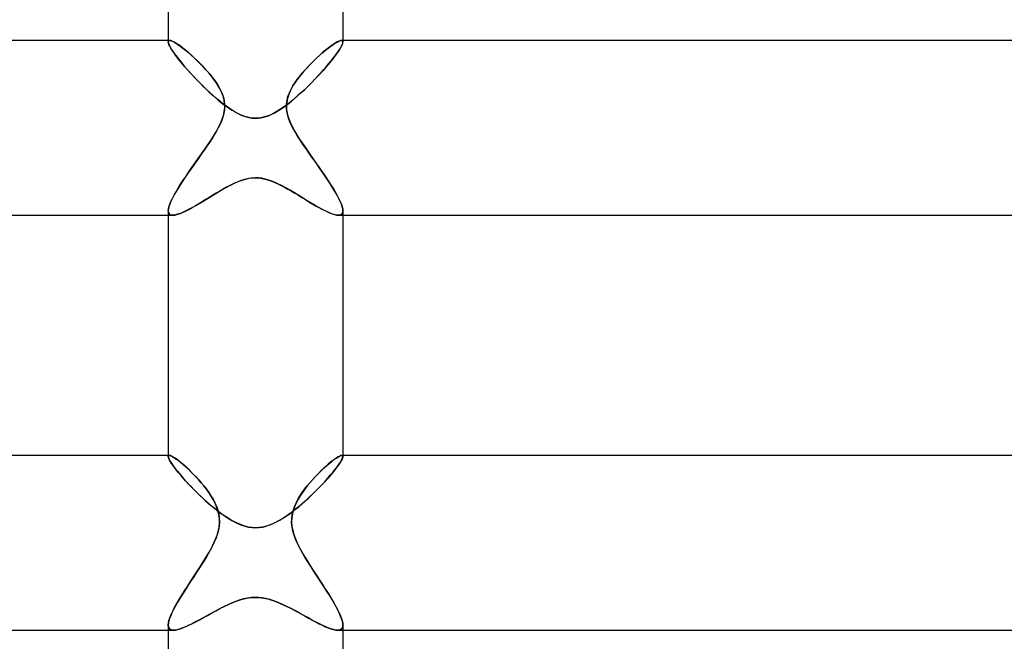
# Model space of a CAD drawing. Header units: millimetres. Extents: x -258 to 258, y -2 to 190.
# Tile 20 of 45: x -5 to 17, y 57 to 71. Entities that reach past the tile are written whole.
import ezdxf

# ---------------------------------------------------------------- set-up
doc = ezdxf.new("R2010")
doc.units = ezdxf.units.MM
doc.layers.add('HIDDEN', color=7, linetype='Continuous')
doc.layers.add('THICK', color=7, linetype='Continuous')

msp = doc.modelspace()

# ---------------------------------------------------------------- linework, layer by layer
at = {"layer": 'HIDDEN'}
for p, q in [((-2, 70.5), (-2, 70.467)), ((-1.999, 70.478), (-2, 70.468)), ((-2, 70.467), (-1.999, 70.477)), ((-2, 70.468), (-1.995, 70.438)), ((-1.996, 70.442), (-2, 70.467)), ((-1.996, 70.486), (-1.999, 70.478)), ((-1.999, 70.477), (-1.996, 70.485)), ((-1.996, 70.485), (-1.992, 70.492)), ((-1.991, 70.492), (-1.996, 70.486)), ((-1.985, 70.409), (-1.996, 70.442)), ((-1.995, 70.438), (-1.981, 70.399)), ((-1.992, 70.492), (-1.986, 70.496)), ((-1.985, 70.497), (-1.991, 70.492)), ((-1.986, 70.496), (-1.977, 70.499)), ((-1.977, 70.499), (-1.985, 70.497)), ((-1.967, 70.37), (-1.985, 70.409)), ((-1.981, 70.399), (-1.956, 70.35)), ((-1.977, 70.499), (-1.968, 70.5)), ((-1.967, 70.5), (-1.977, 70.499)), ((-1.94, 70.496), (-1.967, 70.5)), ((-1.943, 70.326), (-1.967, 70.37)), ((-1.907, 70.484), (-1.94, 70.496)), ((-1.868, 70.464), (-1.907, 70.484)), ((-1.824, 70.438), (-1.868, 70.464)), ((-1.774, 70.406), (-1.824, 70.438)), ((-1.721, 70.368), (-1.774, 70.406)), ((-1.663, 70.325), (-1.721, 70.368)), ((1.724, 70.37), (1.665, 70.326)), ((1.778, 70.409), (1.724, 70.37)), ((1.827, 70.441), (1.778, 70.409)), ((1.872, 70.466), (1.827, 70.441)), ((1.91, 70.485), (1.872, 70.466)), ((1.942, 70.496), (1.91, 70.485)), ((1.968, 70.5), (1.942, 70.496)), ((1.943, 70.326), (1.967, 70.37)), ((1.981, 70.399), (1.956, 70.35)), ((1.967, 70.5), (1.977, 70.499)), ((1.967, 70.37), (1.985, 70.409)), ((1.977, 70.499), (1.968, 70.5)), ((1.986, 70.496), (1.977, 70.499)), ((1.977, 70.499), (1.985, 70.497)), ((1.995, 70.438), (1.981, 70.399)), ((1.985, 70.497), (1.991, 70.492)), ((1.985, 70.409), (1.996, 70.442)), ((1.992, 70.492), (1.986, 70.496)), ((1.991, 70.492), (1.996, 70.486)), ((1.996, 70.485), (1.992, 70.492)), ((2, 70.468), (1.995, 70.438)), ((1.996, 70.486), (1.999, 70.478)), ((1.999, 70.477), (1.996, 70.485)), ((1.996, 70.442), (2, 70.467)), ((1.999, 70.478), (2, 70.468)), ((2, 70.467), (1.999, 70.477)), ((2, 70.5), (2, 70.467)), ((-1.956, 70.35), (-1.922, 70.293)), ((-1.912, 70.276), (-1.943, 70.326)), ((-1.922, 70.293), (-1.879, 70.228)), ((-1.875, 70.222), (-1.912, 70.276)), ((-1.879, 70.228), (-1.827, 70.155)), ((-1.833, 70.163), (-1.875, 70.222)), ((-1.786, 70.102), (-1.833, 70.163)), ((-1.827, 70.155), (-1.767, 70.077)), ((-1.603, 70.276), (-1.663, 70.325)), ((-1.54, 70.223), (-1.603, 70.276)), ((-1.474, 70.166), (-1.54, 70.223)), ((-1.407, 70.105), (-1.474, 70.166)), ((1.469, 70.161), (1.398, 70.096)), ((1.537, 70.221), (1.469, 70.161)), ((1.603, 70.276), (1.537, 70.221)), ((1.665, 70.326), (1.603, 70.276)), ((1.827, 70.155), (1.767, 70.077)), ((1.786, 70.102), (1.833, 70.163)), ((1.879, 70.228), (1.827, 70.155)), ((1.833, 70.163), (1.875, 70.222)), ((1.875, 70.222), (1.912, 70.276)), ((1.922, 70.293), (1.879, 70.228)), ((1.912, 70.276), (1.943, 70.326)), ((1.956, 70.35), (1.922, 70.293)), ((-1.735, 70.037), (-1.786, 70.102)), ((-1.767, 70.077), (-1.7, 69.994)), ((-1.679, 69.969), (-1.735, 70.037)), ((-1.7, 69.994), (-1.626, 69.906)), ((-1.62, 69.899), (-1.679, 69.969)), ((-1.339, 70.04), (-1.407, 70.105)), ((-1.27, 69.971), (-1.339, 70.04)), ((-1.202, 69.901), (-1.27, 69.971)), ((1.252, 69.953), (1.18, 69.877)), ((1.326, 70.027), (1.252, 69.953)), ((1.398, 70.096), (1.326, 70.027)), ((1.62, 69.899), (1.679, 69.969)), ((1.7, 69.994), (1.626, 69.906)), ((1.679, 69.969), (1.735, 70.037)), ((1.767, 70.077), (1.7, 69.994)), ((1.735, 70.037), (1.786, 70.102)), ((-1.626, 69.906), (-1.545, 69.814)), ((-1.557, 69.827), (-1.62, 69.899)), ((-1.492, 69.754), (-1.557, 69.827)), ((-1.545, 69.814), (-1.46, 69.719)), ((-1.423, 69.68), (-1.492, 69.754)), ((-1.46, 69.719), (-1.368, 69.622)), ((-1.136, 69.829), (-1.202, 69.901)), ((-1.072, 69.756), (-1.136, 69.829)), ((-1.012, 69.683), (-1.072, 69.756)), ((1.041, 69.719), (0.978, 69.639)), ((1.109, 69.799), (1.041, 69.719)), ((1.18, 69.877), (1.109, 69.799)), ((1.46, 69.719), (1.368, 69.622)), ((1.423, 69.68), (1.492, 69.754)), ((1.545, 69.814), (1.46, 69.719)), ((1.492, 69.754), (1.557, 69.827)), ((1.626, 69.906), (1.545, 69.814)), ((1.557, 69.827), (1.62, 69.899)), ((-1.352, 69.605), (-1.423, 69.68)), ((-1.368, 69.622), (-1.272, 69.523)), ((-1.279, 69.53), (-1.352, 69.605)), ((-1.204, 69.455), (-1.279, 69.53)), ((-1.272, 69.523), (-1.172, 69.424)), ((-0.956, 69.61), (-1.012, 69.683)), ((-0.904, 69.537), (-0.956, 69.61)), ((-0.857, 69.463), (-0.904, 69.537)), ((-0.813, 69.386), (-0.857, 69.463)), ((0.865, 69.477), (0.815, 69.39)), ((0.919, 69.558), (0.865, 69.477)), ((0.978, 69.639), (0.919, 69.558)), ((1.272, 69.523), (1.172, 69.424)), ((1.204, 69.455), (1.279, 69.53)), ((1.368, 69.622), (1.272, 69.523)), ((1.279, 69.53), (1.352, 69.605)), ((1.352, 69.605), (1.423, 69.68)), ((-1.126, 69.381), (-1.204, 69.455)), ((-1.172, 69.424), (-1.067, 69.325)), ((-1.048, 69.307), (-1.126, 69.381)), ((-1.067, 69.325), (-0.961, 69.229)), ((-0.97, 69.237), (-1.048, 69.307)), ((-0.891, 69.169), (-0.97, 69.237)), ((-0.775, 69.305), (-0.813, 69.386)), ((-0.743, 69.222), (-0.775, 69.305)), ((0.767, 69.287), (0.728, 69.17)), ((0.815, 69.39), (0.767, 69.287)), ((0.891, 69.169), (0.97, 69.237)), ((1.067, 69.325), (0.961, 69.229)), ((0.97, 69.237), (1.048, 69.307)), ((1.048, 69.307), (1.126, 69.381)), ((1.172, 69.424), (1.067, 69.325)), ((1.126, 69.381), (1.204, 69.455)), ((-0.961, 69.229), (-0.854, 69.137)), ((-0.813, 69.104), (-0.891, 69.169)), ((-0.854, 69.137), (-0.747, 69.051)), ((-0.736, 69.043), (-0.813, 69.104)), ((-0.747, 69.051), (-0.641, 68.973)), ((-0.721, 69.136), (-0.743, 69.222)), ((-0.66, 68.987), (-0.736, 69.043)), ((-0.708, 69.048), (-0.721, 69.136)), ((-0.707, 68.96), (-0.708, 69.048)), ((0.747, 69.051), (0.641, 68.973)), ((0.66, 68.987), (0.736, 69.043)), ((0.728, 69.17), (0.708, 69.042)), ((0.708, 69.042), (0.712, 68.907)), ((0.736, 69.043), (0.813, 69.104)), ((0.854, 69.137), (0.747, 69.051)), ((0.813, 69.104), (0.891, 69.169)), ((0.961, 69.229), (0.854, 69.137)), ((-0.764, 68.697), (-0.736, 68.786)), ((-0.736, 68.786), (-0.717, 68.872)), ((-0.717, 68.872), (-0.707, 68.96)), ((-0.585, 68.935), (-0.66, 68.987)), ((-0.641, 68.973), (-0.535, 68.902)), ((-0.512, 68.888), (-0.585, 68.935)), ((-0.535, 68.902), (-0.431, 68.842)), ((-0.441, 68.847), (-0.512, 68.888)), ((-0.373, 68.812), (-0.441, 68.847)), ((-0.431, 68.842), (-0.331, 68.793)), ((-0.308, 68.783), (-0.373, 68.812)), ((-0.331, 68.793), (-0.238, 68.758)), ((0.331, 68.793), (0.238, 68.758)), ((0.308, 68.783), (0.373, 68.812)), ((0.431, 68.842), (0.331, 68.793)), ((0.373, 68.812), (0.441, 68.847)), ((0.535, 68.902), (0.431, 68.842)), ((0.441, 68.847), (0.512, 68.888)), ((0.512, 68.888), (0.585, 68.935)), ((0.641, 68.973), (0.535, 68.902)), ((0.585, 68.935), (0.66, 68.987)), ((0.712, 68.907), (0.74, 68.77)), ((-0.854, 68.5), (-0.804, 68.602)), ((-0.804, 68.602), (-0.764, 68.697)), ((-0.245, 68.759), (-0.308, 68.783)), ((-0.183, 68.741), (-0.245, 68.759)), ((-0.238, 68.758), (-0.153, 68.734)), ((-0.122, 68.728), (-0.183, 68.741)), ((-0.153, 68.734), (-0.075, 68.722)), ((-0.061, 68.721), (-0.122, 68.728)), ((-0.075, 68.722), (0, 68.718)), ((0, 68.718), (-0.061, 68.721)), ((0.075, 68.722), (0, 68.718)), ((0, 68.718), (0.061, 68.721)), ((0.061, 68.721), (0.122, 68.728)), ((0.153, 68.734), (0.075, 68.722)), ((0.122, 68.728), (0.183, 68.741)), ((0.238, 68.758), (0.153, 68.734)), ((0.183, 68.741), (0.245, 68.759)), ((0.245, 68.759), (0.308, 68.783)), ((0.74, 68.77), (0.79, 68.633)), ((0.79, 68.633), (0.854, 68.5)), ((-0.964, 68.311), (-0.906, 68.407)), ((-0.906, 68.407), (-0.854, 68.5)), ((0.854, 68.5), (0.899, 68.419)), ((0.899, 68.419), (0.948, 68.337)), ((0.948, 68.337), (1.001, 68.252)), ((-1.165, 68.008), (-1.094, 68.111)), ((-1.094, 68.111), (-1.027, 68.212)), ((-1.027, 68.212), (-0.964, 68.311)), ((1.001, 68.252), (1.058, 68.166)), ((1.058, 68.166), (1.118, 68.077)), ((-1.312, 67.799), (-1.238, 67.904)), ((-1.238, 67.904), (-1.165, 68.008)), ((1.118, 68.077), (1.18, 67.986)), ((1.18, 67.986), (1.245, 67.894)), ((1.245, 67.894), (1.31, 67.801)), ((-1.457, 67.593), (-1.385, 67.695)), ((-1.385, 67.695), (-1.312, 67.799)), ((1.31, 67.801), (1.376, 67.709)), ((1.376, 67.709), (1.44, 67.617)), ((-1.593, 67.396), (-1.527, 67.493)), ((-1.527, 67.493), (-1.457, 67.593)), ((1.44, 67.617), (1.503, 67.527)), ((1.503, 67.527), (1.565, 67.438)), ((1.565, 67.438), (1.624, 67.351)), ((-1.772, 67.122), (-1.716, 67.21)), ((-1.716, 67.21), (-1.657, 67.301)), ((-1.657, 67.301), (-1.593, 67.396)), ((-0.592, 67.18), (-0.494, 67.228)), ((-0.51, 67.22), (-0.586, 67.182)), ((-0.425, 67.258), (-0.51, 67.22)), ((-0.494, 67.228), (-0.398, 67.269)), ((-0.328, 67.296), (-0.425, 67.258)), ((-0.398, 67.269), (-0.306, 67.303)), ((-0.222, 67.327), (-0.328, 67.296)), ((-0.306, 67.303), (-0.221, 67.327)), ((-0.111, 67.348), (-0.222, 67.327)), ((-0.221, 67.327), (-0.143, 67.344)), ((-0.143, 67.344), (-0.07, 67.353)), ((0, 67.356), (-0.111, 67.348)), ((-0.07, 67.353), (0, 67.356)), ((0.07, 67.353), (0, 67.356)), ((0, 67.356), (0.111, 67.348)), ((0.143, 67.344), (0.07, 67.353)), ((0.111, 67.348), (0.222, 67.327)), ((0.221, 67.327), (0.143, 67.344)), ((0.306, 67.303), (0.221, 67.327)), ((0.222, 67.327), (0.328, 67.296)), ((0.398, 67.269), (0.306, 67.303)), ((0.328, 67.296), (0.425, 67.258)), ((0.494, 67.228), (0.398, 67.269)), ((0.425, 67.258), (0.51, 67.22)), ((0.592, 67.18), (0.494, 67.228)), ((0.51, 67.22), (0.586, 67.182)), ((1.624, 67.351), (1.681, 67.265)), ((1.681, 67.265), (1.734, 67.182)), ((-1.867, 66.958), (-1.822, 67.038)), ((-1.822, 67.038), (-1.772, 67.122)), ((-0.988, 66.951), (-0.889, 67.011)), ((-0.901, 67.003), (-0.982, 66.955)), ((-0.821, 67.051), (-0.901, 67.003)), ((-0.889, 67.011), (-0.79, 67.07)), ((-0.742, 67.097), (-0.821, 67.051)), ((-0.79, 67.07), (-0.69, 67.127)), ((-0.663, 67.141), (-0.742, 67.097)), ((-0.69, 67.127), (-0.592, 67.18)), ((-0.586, 67.182), (-0.663, 67.141)), ((0.586, 67.182), (0.663, 67.141)), ((0.69, 67.127), (0.592, 67.18)), ((0.663, 67.141), (0.742, 67.097)), ((0.79, 67.07), (0.69, 67.127)), ((0.742, 67.097), (0.821, 67.051)), ((0.889, 67.011), (0.79, 67.07)), ((0.821, 67.051), (0.901, 67.003)), ((0.988, 66.951), (0.889, 67.011)), ((0.901, 67.003), (0.982, 66.955)), ((1.734, 67.182), (1.784, 67.101)), ((1.784, 67.101), (1.831, 67.023)), ((1.831, 67.023), (1.872, 66.949)), ((-1.966, 66.75), (-1.94, 66.814)), ((-1.94, 66.814), (-1.906, 66.884)), ((-1.906, 66.884), (-1.867, 66.958)), ((-1.3, 66.762), (-1.375, 66.718)), ((-1.365, 66.723), (-1.276, 66.776)), ((-1.222, 66.808), (-1.3, 66.762)), ((-1.276, 66.776), (-1.183, 66.831)), ((-1.143, 66.856), (-1.222, 66.808)), ((-1.183, 66.831), (-1.087, 66.89)), ((-1.063, 66.905), (-1.143, 66.856)), ((-1.087, 66.89), (-0.988, 66.951)), ((-0.982, 66.955), (-1.063, 66.905)), ((0.982, 66.955), (1.063, 66.905)), ((1.087, 66.89), (0.988, 66.951)), ((1.063, 66.905), (1.143, 66.856)), ((1.183, 66.831), (1.087, 66.89)), ((1.143, 66.856), (1.222, 66.808)), ((1.276, 66.776), (1.183, 66.831)), ((1.222, 66.808), (1.3, 66.762)), ((1.365, 66.723), (1.276, 66.776)), ((1.3, 66.762), (1.375, 66.718)), ((1.872, 66.949), (1.909, 66.878)), ((1.909, 66.878), (1.94, 66.812)), ((1.94, 66.812), (1.966, 66.751)), ((-2, 66.601), (-1.996, 66.643)), ((-2, 66.601), (-1.997, 66.57)), ((-1.997, 66.569), (-2, 66.601)), ((-1.997, 66.57), (-1.989, 66.545)), ((-1.988, 66.544), (-1.997, 66.569)), ((-1.996, 66.643), (-1.985, 66.693)), ((-1.989, 66.545), (-1.974, 66.525)), ((-1.973, 66.524), (-1.988, 66.544)), ((-1.985, 66.693), (-1.966, 66.75)), ((-1.8, 66.516), (-1.742, 66.535)), ((-1.706, 66.549), (-1.761, 66.528)), ((-1.742, 66.535), (-1.677, 66.561)), ((-1.646, 66.575), (-1.706, 66.549)), ((-1.677, 66.561), (-1.607, 66.593)), ((-1.583, 66.605), (-1.646, 66.575)), ((-1.607, 66.593), (-1.531, 66.632)), ((-1.517, 66.639), (-1.583, 66.605)), ((-1.531, 66.632), (-1.45, 66.675)), ((-1.447, 66.677), (-1.517, 66.639)), ((-1.45, 66.675), (-1.365, 66.723)), ((-1.375, 66.718), (-1.447, 66.677)), ((1.45, 66.675), (1.365, 66.723)), ((1.375, 66.718), (1.447, 66.677)), ((1.447, 66.677), (1.517, 66.639)), ((1.531, 66.632), (1.45, 66.675)), ((1.517, 66.639), (1.583, 66.605)), ((1.607, 66.593), (1.531, 66.632)), ((1.583, 66.605), (1.646, 66.575)), ((1.677, 66.561), (1.607, 66.593)), ((1.646, 66.575), (1.706, 66.549)), ((1.742, 66.535), (1.677, 66.561)), ((1.706, 66.549), (1.761, 66.528)), ((1.8, 66.516), (1.742, 66.535)), ((1.966, 66.751), (1.984, 66.695)), ((1.973, 66.524), (1.988, 66.544)), ((1.989, 66.545), (1.974, 66.525)), ((1.984, 66.695), (1.996, 66.645)), ((1.988, 66.544), (1.997, 66.569)), ((1.997, 66.57), (1.989, 66.545)), ((1.996, 66.645), (2, 66.601)), ((2, 66.601), (1.997, 66.57)), ((1.997, 66.569), (2, 66.601)), ((-2, 66.5), (-1.898, 66.5)), ((-1.974, 66.525), (-1.954, 66.511)), ((-1.953, 66.51), (-1.973, 66.524)), ((-1.954, 66.511), (-1.928, 66.503)), ((-1.928, 66.503), (-1.953, 66.51)), ((-1.928, 66.503), (-1.897, 66.5)), ((-1.897, 66.5), (-1.928, 66.503)), ((-1.897, 66.5), (-1.852, 66.504)), ((-1.857, 66.503), (-1.897, 66.5)), ((-1.811, 66.513), (-1.857, 66.503)), ((-1.852, 66.504), (-1.8, 66.516)), ((-1.761, 66.528), (-1.811, 66.513)), ((1.761, 66.528), (1.811, 66.513)), ((1.852, 66.504), (1.8, 66.516)), ((1.811, 66.513), (1.857, 66.503)), ((1.897, 66.5), (1.852, 66.504)), ((1.857, 66.503), (1.897, 66.5)), ((1.928, 66.503), (1.897, 66.5)), ((1.897, 66.5), (1.928, 66.503)), ((1.898, 66.5), (2, 66.5)), ((1.954, 66.511), (1.928, 66.503)), ((1.928, 66.503), (1.953, 66.51)), ((1.953, 66.51), (1.973, 66.524)), ((1.974, 66.525), (1.954, 66.511)), ((-2, 61), (-2, 60.976)), ((-2, 60.976), (-1.999, 60.983)), ((-1.999, 60.983), (-2, 60.976)), ((-1.997, 60.955), (-2, 60.976)), ((-2, 60.976), (-1.996, 60.951)), ((-1.999, 60.983), (-1.997, 60.989)), ((-1.997, 60.989), (-1.999, 60.983)), ((-1.997, 60.989), (-1.994, 60.994)), ((-1.994, 60.994), (-1.997, 60.989)), ((-1.987, 60.928), (-1.997, 60.955)), ((-1.996, 60.951), (-1.982, 60.917)), ((-1.994, 60.994), (-1.989, 60.997)), ((-1.989, 60.997), (-1.994, 60.994)), ((-1.989, 60.997), (-1.983, 60.999)), ((-1.983, 60.999), (-1.989, 60.997)), ((-1.971, 60.895), (-1.987, 60.928)), ((-1.983, 60.999), (-1.976, 61)), ((-1.976, 61), (-1.983, 60.999)), ((-1.982, 60.917), (-1.96, 60.874)), ((-1.952, 60.996), (-1.976, 61)), ((-1.95, 60.857), (-1.971, 60.895)), ((-1.922, 60.984), (-1.952, 60.996)), ((-1.886, 60.964), (-1.922, 60.984)), ((-1.843, 60.937), (-1.886, 60.964)), ((-1.796, 60.904), (-1.843, 60.937)), ((-1.745, 60.864), (-1.796, 60.904)), ((1.815, 60.917), (1.768, 60.883)), ((1.857, 60.946), (1.815, 60.917)), ((1.895, 60.969), (1.857, 60.946)), ((1.928, 60.986), (1.895, 60.969)), ((1.955, 60.996), (1.928, 60.986)), ((1.95, 60.857), (1.971, 60.895)), ((1.976, 61), (1.955, 60.996)), ((1.982, 60.917), (1.96, 60.874)), ((1.971, 60.895), (1.987, 60.928)), ((1.983, 60.999), (1.976, 61)), ((1.976, 61), (1.983, 60.999)), ((1.996, 60.951), (1.982, 60.917)), ((1.989, 60.997), (1.983, 60.999)), ((1.983, 60.999), (1.989, 60.997)), ((1.987, 60.928), (1.997, 60.955)), ((1.994, 60.994), (1.989, 60.997)), ((1.989, 60.997), (1.994, 60.994)), ((1.997, 60.989), (1.994, 60.994)), ((1.994, 60.994), (1.997, 60.989)), ((2, 60.976), (1.996, 60.951)), ((1.999, 60.983), (1.997, 60.989)), ((1.997, 60.989), (1.999, 60.983)), ((1.997, 60.955), (2, 60.976)), ((2, 60.976), (1.999, 60.983)), ((1.999, 60.983), (2, 60.976)), ((2, 61), (2, 60.976)), ((-1.96, 60.874), (-1.928, 60.824)), ((-1.922, 60.814), (-1.95, 60.857)), ((-1.928, 60.824), (-1.888, 60.766)), ((-1.889, 60.767), (-1.922, 60.814)), ((-1.852, 60.716), (-1.889, 60.767)), ((-1.888, 60.766), (-1.84, 60.701)), ((-1.81, 60.662), (-1.852, 60.716)), ((-1.84, 60.701), (-1.784, 60.63)), ((-1.689, 60.819), (-1.745, 60.864)), ((-1.63, 60.769), (-1.689, 60.819)), ((-1.569, 60.714), (-1.63, 60.769)), ((-1.506, 60.654), (-1.569, 60.714)), ((1.547, 60.693), (1.487, 60.635)), ((1.606, 60.747), (1.547, 60.693)), ((1.663, 60.797), (1.606, 60.747)), ((1.717, 60.843), (1.663, 60.797)), ((1.768, 60.883), (1.717, 60.843)), ((1.84, 60.701), (1.784, 60.63)), ((1.81, 60.662), (1.852, 60.716)), ((1.888, 60.766), (1.84, 60.701)), ((1.852, 60.716), (1.889, 60.767)), ((1.928, 60.824), (1.888, 60.766)), ((1.889, 60.767), (1.922, 60.814)), ((1.922, 60.814), (1.95, 60.857)), ((1.96, 60.874), (1.928, 60.824)), ((-1.763, 60.605), (-1.81, 60.662)), ((-1.784, 60.63), (-1.721, 60.555)), ((-1.712, 60.545), (-1.763, 60.605)), ((-1.721, 60.555), (-1.652, 60.475)), ((-1.658, 60.482), (-1.712, 60.545)), ((-1.601, 60.418), (-1.658, 60.482)), ((-1.652, 60.475), (-1.577, 60.392)), ((-1.441, 60.59), (-1.506, 60.654)), ((-1.375, 60.521), (-1.441, 60.59)), ((-1.309, 60.45), (-1.375, 60.521)), ((-1.245, 60.377), (-1.309, 60.45)), ((1.303, 60.444), (1.243, 60.375)), ((1.364, 60.51), (1.303, 60.444)), ((1.426, 60.574), (1.364, 60.51)), ((1.487, 60.635), (1.426, 60.574)), ((1.652, 60.475), (1.577, 60.392)), ((1.601, 60.418), (1.658, 60.482)), ((1.721, 60.555), (1.652, 60.475)), ((1.658, 60.482), (1.712, 60.545)), ((1.712, 60.545), (1.763, 60.605)), ((1.784, 60.63), (1.721, 60.555)), ((1.763, 60.605), (1.81, 60.662)), ((-1.541, 60.353), (-1.601, 60.418)), ((-1.577, 60.392), (-1.496, 60.306)), ((-1.477, 60.286), (-1.541, 60.353)), ((-1.496, 60.306), (-1.411, 60.219)), ((-1.412, 60.219), (-1.477, 60.286)), ((-1.343, 60.151), (-1.412, 60.219)), ((-1.411, 60.219), (-1.323, 60.131)), ((-1.183, 60.302), (-1.245, 60.377)), ((-1.124, 60.226), (-1.183, 60.302)), ((-1.068, 60.149), (-1.124, 60.226)), ((1.127, 60.23), (1.072, 60.155)), ((1.184, 60.304), (1.127, 60.23)), ((1.243, 60.375), (1.184, 60.304)), ((1.411, 60.219), (1.323, 60.131)), ((1.343, 60.151), (1.412, 60.219)), ((1.496, 60.306), (1.411, 60.219)), ((1.412, 60.219), (1.477, 60.286)), ((1.477, 60.286), (1.541, 60.353)), ((1.577, 60.392), (1.496, 60.306)), ((1.541, 60.353), (1.601, 60.418)), ((-1.274, 60.084), (-1.343, 60.151)), ((-1.323, 60.131), (-1.231, 60.043)), ((-1.203, 60.017), (-1.274, 60.084)), ((-1.231, 60.043), (-1.137, 59.957)), ((-1.132, 59.952), (-1.203, 60.017)), ((-1.017, 60.071), (-1.068, 60.149)), ((-0.971, 59.992), (-1.017, 60.071)), ((-0.928, 59.909), (-0.971, 59.992)), ((0.974, 59.998), (0.932, 59.917)), ((1.021, 60.077), (0.974, 59.998)), ((1.072, 60.155), (1.021, 60.077)), ((1.132, 59.952), (1.203, 60.017)), ((1.231, 60.043), (1.137, 59.957)), ((1.203, 60.017), (1.274, 60.084)), ((1.323, 60.131), (1.231, 60.043)), ((1.274, 60.084), (1.343, 60.151)), ((-1.137, 59.957), (-1.041, 59.872)), ((-1.06, 59.889), (-1.132, 59.952)), ((-0.988, 59.827), (-1.06, 59.889)), ((-1.041, 59.872), (-0.943, 59.791)), ((-0.915, 59.768), (-0.988, 59.827)), ((-0.943, 59.791), (-0.844, 59.713)), ((-0.891, 59.824), (-0.928, 59.909)), ((-0.843, 59.712), (-0.915, 59.768)), ((-0.861, 59.735), (-0.891, 59.824)), ((0.843, 59.712), (0.915, 59.768)), ((0.943, 59.791), (0.844, 59.713)), ((0.896, 59.836), (0.866, 59.752)), ((0.932, 59.917), (0.896, 59.836)), ((0.915, 59.768), (0.988, 59.827)), ((1.041, 59.872), (0.943, 59.791)), ((0.988, 59.827), (1.06, 59.889)), ((1.137, 59.957), (1.041, 59.872)), ((1.06, 59.889), (1.132, 59.952)), ((-0.84, 59.643), (-0.861, 59.735)), ((-0.844, 59.713), (-0.744, 59.639)), ((-0.771, 59.658), (-0.843, 59.712)), ((-0.828, 59.549), (-0.84, 59.643)), ((-0.827, 59.454), (-0.828, 59.549)), ((-0.7, 59.609), (-0.771, 59.658)), ((-0.744, 59.639), (-0.644, 59.572)), ((-0.628, 59.562), (-0.7, 59.609)), ((-0.644, 59.572), (-0.542, 59.511)), ((-0.555, 59.518), (-0.628, 59.562)), ((0.644, 59.572), (0.542, 59.511)), ((0.555, 59.518), (0.628, 59.562)), ((0.628, 59.562), (0.7, 59.609)), ((0.744, 59.639), (0.644, 59.572)), ((0.7, 59.609), (0.771, 59.658)), ((0.844, 59.713), (0.744, 59.639)), ((0.771, 59.658), (0.843, 59.712)), ((0.83, 59.574), (0.827, 59.48)), ((0.844, 59.665), (0.83, 59.574)), ((0.866, 59.752), (0.844, 59.665)), ((-0.856, 59.267), (-0.837, 59.36)), ((-0.837, 59.36), (-0.827, 59.454)), ((-0.479, 59.477), (-0.555, 59.518)), ((-0.542, 59.511), (-0.441, 59.458)), ((-0.402, 59.44), (-0.479, 59.477)), ((-0.441, 59.458), (-0.342, 59.415)), ((-0.323, 59.408), (-0.402, 59.44)), ((-0.342, 59.415), (-0.248, 59.383)), ((-0.243, 59.381), (-0.323, 59.408)), ((-0.248, 59.383), (-0.16, 59.362)), ((-0.163, 59.362), (-0.243, 59.381)), ((-0.082, 59.35), (-0.163, 59.362)), ((-0.16, 59.362), (-0.078, 59.35)), ((0, 59.346), (-0.082, 59.35)), ((-0.078, 59.35), (0, 59.346)), ((0, 59.346), (0.082, 59.35)), ((0.078, 59.35), (0, 59.346)), ((0.16, 59.362), (0.078, 59.35)), ((0.082, 59.35), (0.163, 59.362)), ((0.248, 59.383), (0.16, 59.362)), ((0.163, 59.362), (0.243, 59.381)), ((0.243, 59.381), (0.323, 59.408)), ((0.342, 59.415), (0.248, 59.383)), ((0.323, 59.408), (0.402, 59.44)), ((0.441, 59.458), (0.342, 59.415)), ((0.402, 59.44), (0.479, 59.477)), ((0.542, 59.511), (0.441, 59.458)), ((0.479, 59.477), (0.555, 59.518)), ((0.827, 59.48), (0.834, 59.384)), ((0.834, 59.384), (0.851, 59.287)), ((-0.915, 59.087), (-0.882, 59.176)), ((-0.882, 59.176), (-0.856, 59.267)), ((0.851, 59.287), (0.878, 59.19)), ((0.878, 59.19), (0.912, 59.094)), ((0.912, 59.094), (0.953, 59)), ((-1.064, 58.784), (-1.005, 58.893)), ((-1.005, 58.893), (-0.953, 59)), ((-0.953, 59), (-0.915, 59.087)), ((0.953, 59), (0.992, 58.918)), ((0.992, 58.918), (1.036, 58.835)), ((-1.198, 58.561), (-1.129, 58.673)), ((-1.129, 58.673), (-1.064, 58.784)), ((1.036, 58.835), (1.083, 58.751)), ((1.083, 58.751), (1.134, 58.665)), ((1.134, 58.665), (1.187, 58.578)), ((-1.345, 58.333), (-1.271, 58.447)), ((-1.271, 58.447), (-1.198, 58.561)), ((1.187, 58.578), (1.243, 58.49)), ((1.243, 58.49), (1.3, 58.402)), ((-1.491, 58.111), (-1.419, 58.221)), ((-1.419, 58.221), (-1.345, 58.333)), ((1.3, 58.402), (1.358, 58.312)), ((1.358, 58.312), (1.417, 58.223)), ((1.417, 58.223), (1.475, 58.134)), ((-1.628, 57.899), (-1.561, 58.003)), ((-1.561, 58.003), (-1.491, 58.111)), ((1.475, 58.134), (1.533, 58.046)), ((1.533, 58.046), (1.59, 57.958)), ((-1.751, 57.701), (-1.691, 57.798)), ((-1.691, 57.798), (-1.628, 57.899)), ((-0.188, 57.735), (-0.28, 57.715)), ((-0.237, 57.725), (-0.153, 57.74)), ((-0.094, 57.747), (-0.188, 57.735)), ((-0.153, 57.74), (-0.075, 57.749)), ((0, 57.752), (-0.094, 57.747)), ((-0.075, 57.749), (0, 57.752)), ((0.075, 57.749), (0, 57.752)), ((0, 57.752), (0.094, 57.747)), ((0.153, 57.74), (0.075, 57.749)), ((0.094, 57.747), (0.188, 57.735)), ((0.237, 57.725), (0.153, 57.74)), ((0.188, 57.735), (0.28, 57.715)), ((1.59, 57.958), (1.645, 57.872)), ((1.645, 57.872), (1.698, 57.787)), ((1.698, 57.787), (1.749, 57.704)), ((-1.897, 57.435), (-1.854, 57.519)), ((-1.854, 57.519), (-1.805, 57.608)), ((-1.805, 57.608), (-1.751, 57.701)), ((-0.816, 57.494), (-0.718, 57.544)), ((-0.716, 57.544), (-0.799, 57.502)), ((-0.718, 57.544), (-0.619, 57.591)), ((-0.634, 57.584), (-0.716, 57.544)), ((-0.549, 57.622), (-0.634, 57.584)), ((-0.619, 57.591), (-0.521, 57.634)), ((-0.462, 57.657), (-0.549, 57.622)), ((-0.521, 57.634), (-0.423, 57.672)), ((-0.372, 57.689), (-0.462, 57.657)), ((-0.423, 57.672), (-0.327, 57.702)), ((-0.28, 57.715), (-0.372, 57.689)), ((-0.327, 57.702), (-0.237, 57.725)), ((0.327, 57.702), (0.237, 57.725)), ((0.28, 57.715), (0.372, 57.689)), ((0.422, 57.672), (0.327, 57.702)), ((0.372, 57.689), (0.462, 57.657)), ((0.52, 57.634), (0.422, 57.672)), ((0.462, 57.657), (0.549, 57.622)), ((0.619, 57.591), (0.52, 57.634)), ((0.549, 57.622), (0.634, 57.584)), ((0.717, 57.544), (0.619, 57.591)), ((0.634, 57.584), (0.716, 57.544)), ((0.716, 57.544), (0.799, 57.502)), ((0.815, 57.494), (0.717, 57.544)), ((1.749, 57.704), (1.796, 57.623)), ((1.796, 57.623), (1.84, 57.545)), ((1.84, 57.545), (1.879, 57.47)), ((-1.983, 57.222), (-1.962, 57.286)), ((-1.962, 57.286), (-1.933, 57.357)), ((-1.933, 57.357), (-1.897, 57.435)), ((-1.283, 57.238), (-1.195, 57.287)), ((-1.133, 57.321), (-1.216, 57.275)), ((-1.195, 57.287), (-1.103, 57.337)), ((-1.05, 57.367), (-1.133, 57.321)), ((-1.103, 57.337), (-1.009, 57.389)), ((-0.966, 57.413), (-1.05, 57.367)), ((-1.009, 57.389), (-0.913, 57.442)), ((-0.882, 57.458), (-0.966, 57.413)), ((-0.913, 57.442), (-0.816, 57.494)), ((-0.799, 57.502), (-0.882, 57.458)), ((0.799, 57.502), (0.882, 57.458)), ((0.912, 57.442), (0.815, 57.494)), ((0.882, 57.458), (0.966, 57.413)), ((1.008, 57.39), (0.912, 57.442)), ((0.966, 57.413), (1.05, 57.367)), ((1.103, 57.337), (1.008, 57.39)), ((1.05, 57.367), (1.133, 57.321)), ((1.194, 57.287), (1.103, 57.337)), ((1.133, 57.321), (1.216, 57.275)), ((1.282, 57.239), (1.194, 57.287)), ((1.879, 57.47), (1.914, 57.399)), ((1.914, 57.399), (1.944, 57.332)), ((1.944, 57.332), (1.968, 57.27)), ((-2, 57.117), (-1.996, 57.165)), ((-2, 57.117), (-1.997, 57.082)), ((-1.996, 57.08), (-2, 57.117)), ((-1.997, 57.082), (-1.987, 57.052)), ((-1.996, 57.165), (-1.983, 57.222)), ((-1.986, 57.05), (-1.996, 57.08)), ((-1.665, 57.053), (-1.597, 57.081)), ((-1.598, 57.08), (-1.664, 57.053)), ((-1.528, 57.112), (-1.598, 57.08)), ((-1.597, 57.081), (-1.525, 57.114)), ((-1.454, 57.149), (-1.528, 57.112)), ((-1.525, 57.114), (-1.448, 57.151)), ((-1.377, 57.188), (-1.454, 57.149)), ((-1.448, 57.151), (-1.368, 57.193)), ((-1.297, 57.231), (-1.377, 57.188)), ((-1.368, 57.193), (-1.283, 57.238)), ((-1.216, 57.275), (-1.297, 57.231)), ((1.216, 57.275), (1.297, 57.231)), ((1.367, 57.194), (1.282, 57.239)), ((1.297, 57.231), (1.377, 57.188)), ((1.448, 57.152), (1.367, 57.194)), ((1.377, 57.188), (1.454, 57.149)), ((1.524, 57.114), (1.448, 57.152)), ((1.454, 57.149), (1.528, 57.112)), ((1.597, 57.081), (1.524, 57.114)), ((1.528, 57.112), (1.598, 57.08)), ((1.664, 57.053), (1.597, 57.081)), ((1.598, 57.08), (1.664, 57.053)), ((1.968, 57.27), (1.985, 57.213)), ((1.985, 57.213), (1.996, 57.162)), ((1.986, 57.05), (1.996, 57.08)), ((1.997, 57.082), (1.987, 57.052)), ((1.996, 57.162), (2, 57.117)), ((1.996, 57.08), (2, 57.117)), ((2, 57.117), (1.997, 57.082)), ((-2, 57), (-1.881, 57)), ((-1.987, 57.052), (-1.97, 57.029)), ((-1.969, 57.028), (-1.986, 57.05)), ((-1.97, 57.029), (-1.947, 57.013)), ((-1.945, 57.012), (-1.969, 57.028)), ((-1.947, 57.013), (-1.917, 57.003)), ((-1.915, 57.003), (-1.945, 57.012)), ((-1.917, 57.003), (-1.88, 57)), ((-1.88, 57), (-1.915, 57.003)), ((-1.88, 57), (-1.835, 57.004)), ((-1.835, 57.004), (-1.88, 57)), ((-1.835, 57.004), (-1.784, 57.014)), ((-1.783, 57.014), (-1.835, 57.004)), ((-1.784, 57.014), (-1.727, 57.03)), ((-1.726, 57.031), (-1.783, 57.014)), ((-1.727, 57.03), (-1.665, 57.053)), ((-1.664, 57.053), (-1.726, 57.031)), ((1.727, 57.031), (1.664, 57.053)), ((1.664, 57.053), (1.726, 57.031)), ((1.726, 57.031), (1.783, 57.014)), ((1.784, 57.014), (1.727, 57.031)), ((1.783, 57.014), (1.835, 57.004)), ((1.835, 57.004), (1.784, 57.014)), ((1.88, 57), (1.835, 57.004)), ((1.835, 57.004), (1.88, 57)), ((1.917, 57.003), (1.88, 57)), ((1.88, 57), (1.915, 57.003)), ((1.881, 57), (2, 57)), ((1.915, 57.003), (1.945, 57.012)), ((1.947, 57.013), (1.917, 57.003)), ((1.945, 57.012), (1.969, 57.028)), ((1.97, 57.029), (1.947, 57.013)), ((1.969, 57.028), (1.986, 57.05)), ((1.987, 57.052), (1.97, 57.029))]:
    msp.add_line(p, q, dxfattribs=at)
at = {"layer": 'THICK'}
for p, q in [((-2, 76.086), (-2, 70.5)), ((2, 76.086), (2, 70.5)), ((-1.968, 70.5), (-195.365, 70.5)), ((-1.968, 70.5), (-1.942, 70.496)), ((-1.942, 70.496), (-1.91, 70.485)), ((-1.91, 70.485), (-1.872, 70.466)), ((-1.872, 70.466), (-1.827, 70.441)), ((-1.827, 70.441), (-1.778, 70.409)), ((-1.778, 70.409), (-1.724, 70.37)), ((-1.724, 70.37), (-1.665, 70.326)), ((1.663, 70.325), (1.721, 70.368)), ((1.721, 70.368), (1.774, 70.406)), ((1.774, 70.406), (1.824, 70.438)), ((1.824, 70.438), (1.868, 70.464)), ((1.868, 70.464), (1.907, 70.484)), ((1.907, 70.484), (1.94, 70.496)), ((1.94, 70.496), (1.967, 70.5)), ((195.365, 70.5), (1.968, 70.5)), ((-1.665, 70.326), (-1.603, 70.276)), ((-1.603, 70.276), (-1.537, 70.221)), ((-1.537, 70.221), (-1.469, 70.161)), ((-1.469, 70.161), (-1.398, 70.096)), ((1.407, 70.105), (1.474, 70.166)), ((1.474, 70.166), (1.54, 70.223)), ((1.54, 70.223), (1.603, 70.276)), ((1.603, 70.276), (1.663, 70.325)), ((-1.398, 70.096), (-1.326, 70.027)), ((-1.326, 70.027), (-1.252, 69.953)), ((-1.252, 69.953), (-1.18, 69.877)), ((1.202, 69.901), (1.27, 69.971)), ((1.27, 69.971), (1.339, 70.04)), ((1.339, 70.04), (1.407, 70.105)), ((-1.18, 69.877), (-1.109, 69.799)), ((-1.109, 69.799), (-1.041, 69.719)), ((-1.041, 69.719), (-0.978, 69.639)), ((1.012, 69.683), (1.072, 69.756)), ((1.072, 69.756), (1.136, 69.829)), ((1.136, 69.829), (1.202, 69.901)), ((-0.978, 69.639), (-0.919, 69.558)), ((-0.919, 69.558), (-0.865, 69.477)), ((-0.865, 69.477), (-0.815, 69.39)), ((0.813, 69.386), (0.857, 69.463)), ((0.857, 69.463), (0.904, 69.537)), ((0.904, 69.537), (0.956, 69.61)), ((0.956, 69.61), (1.012, 69.683)), ((-0.815, 69.39), (-0.767, 69.287)), ((-0.767, 69.287), (-0.728, 69.17)), ((0.743, 69.222), (0.775, 69.305)), ((0.775, 69.305), (0.813, 69.386)), ((-0.728, 69.17), (-0.708, 69.042)), ((-0.708, 69.042), (-0.712, 68.907)), ((0.707, 68.96), (0.708, 69.048)), ((0.708, 69.048), (0.721, 69.136)), ((0.721, 69.136), (0.743, 69.222)), ((-0.712, 68.907), (-0.74, 68.77)), ((0.717, 68.872), (0.707, 68.96)), ((0.736, 68.786), (0.717, 68.872)), ((0.764, 68.697), (0.736, 68.786)), ((-0.79, 68.633), (-0.854, 68.5)), ((-0.74, 68.77), (-0.79, 68.633)), ((0.804, 68.602), (0.764, 68.697)), ((0.854, 68.5), (0.804, 68.602)), ((-0.948, 68.337), (-1.001, 68.252)), ((-0.899, 68.419), (-0.948, 68.337)), ((-0.854, 68.5), (-0.899, 68.419)), ((0.906, 68.407), (0.854, 68.5)), ((0.964, 68.311), (0.906, 68.407)), ((-1.058, 68.166), (-1.118, 68.077)), ((-1.001, 68.252), (-1.058, 68.166)), ((1.027, 68.212), (0.964, 68.311)), ((1.094, 68.111), (1.027, 68.212)), ((1.165, 68.008), (1.094, 68.111)), ((-1.245, 67.894), (-1.31, 67.801)), ((-1.18, 67.986), (-1.245, 67.894)), ((-1.118, 68.077), (-1.18, 67.986)), ((1.238, 67.904), (1.165, 68.008)), ((1.312, 67.799), (1.238, 67.904)), ((-1.376, 67.709), (-1.44, 67.617)), ((-1.31, 67.801), (-1.376, 67.709)), ((1.385, 67.695), (1.312, 67.799)), ((1.457, 67.593), (1.385, 67.695)), ((-1.565, 67.438), (-1.624, 67.351)), ((-1.503, 67.527), (-1.565, 67.438)), ((-1.44, 67.617), (-1.503, 67.527)), ((1.527, 67.493), (1.457, 67.593)), ((1.593, 67.396), (1.527, 67.493)), ((-1.681, 67.265), (-1.734, 67.182)), ((-1.624, 67.351), (-1.681, 67.265)), ((1.657, 67.301), (1.593, 67.396)), ((1.716, 67.21), (1.657, 67.301)), ((1.772, 67.122), (1.716, 67.21)), ((-1.831, 67.023), (-1.872, 66.949)), ((-1.784, 67.101), (-1.831, 67.023)), ((-1.734, 67.182), (-1.784, 67.101)), ((1.822, 67.038), (1.772, 67.122)), ((1.867, 66.958), (1.822, 67.038)), ((-1.94, 66.812), (-1.966, 66.751)), ((-1.909, 66.878), (-1.94, 66.812)), ((-1.872, 66.949), (-1.909, 66.878)), ((1.906, 66.884), (1.867, 66.958)), ((1.94, 66.814), (1.906, 66.884)), ((1.966, 66.75), (1.94, 66.814)), ((-1.996, 66.645), (-2, 66.601)), ((-2, 66.601), (-2, 61)), ((-1.984, 66.695), (-1.996, 66.645)), ((-1.966, 66.751), (-1.984, 66.695)), ((1.985, 66.693), (1.966, 66.75)), ((1.996, 66.643), (1.985, 66.693)), ((2, 66.601), (1.996, 66.643)), ((2, 66.601), (2, 61)), ((-195.366, 66.5), (-2, 66.5)), ((2, 66.5), (195.366, 66.5)), ((-1.976, 61), (-197.74, 61)), ((-1.976, 61), (-1.955, 60.996)), ((-1.955, 60.996), (-1.928, 60.986)), ((-1.928, 60.986), (-1.895, 60.969)), ((-1.895, 60.969), (-1.857, 60.946)), ((-1.857, 60.946), (-1.815, 60.917)), ((-1.815, 60.917), (-1.768, 60.883)), ((1.745, 60.864), (1.796, 60.904)), ((1.796, 60.904), (1.843, 60.937)), ((1.843, 60.937), (1.886, 60.964)), ((1.886, 60.964), (1.922, 60.984)), ((1.922, 60.984), (1.952, 60.996)), ((1.952, 60.996), (1.976, 61)), ((197.74, 61), (1.976, 61)), ((-1.768, 60.883), (-1.717, 60.843)), ((-1.717, 60.843), (-1.663, 60.797)), ((-1.663, 60.797), (-1.606, 60.747)), ((-1.606, 60.747), (-1.547, 60.693)), ((-1.547, 60.693), (-1.487, 60.635)), ((1.506, 60.654), (1.569, 60.714)), ((1.569, 60.714), (1.63, 60.769)), ((1.63, 60.769), (1.689, 60.819)), ((1.689, 60.819), (1.745, 60.864)), ((-1.487, 60.635), (-1.426, 60.574)), ((-1.426, 60.574), (-1.364, 60.51)), ((-1.364, 60.51), (-1.303, 60.444)), ((-1.303, 60.444), (-1.243, 60.375)), ((1.245, 60.377), (1.309, 60.45)), ((1.309, 60.45), (1.375, 60.521)), ((1.375, 60.521), (1.441, 60.59)), ((1.441, 60.59), (1.506, 60.654)), ((-1.243, 60.375), (-1.184, 60.304)), ((-1.184, 60.304), (-1.127, 60.23)), ((-1.127, 60.23), (-1.072, 60.155)), ((1.068, 60.149), (1.124, 60.226)), ((1.124, 60.226), (1.183, 60.302)), ((1.183, 60.302), (1.245, 60.377)), ((-1.072, 60.155), (-1.021, 60.077)), ((-1.021, 60.077), (-0.974, 59.998)), ((-0.974, 59.998), (-0.932, 59.917)), ((0.928, 59.909), (0.971, 59.992)), ((0.971, 59.992), (1.017, 60.071)), ((1.017, 60.071), (1.068, 60.149)), ((-0.932, 59.917), (-0.896, 59.836)), ((-0.896, 59.836), (-0.866, 59.752)), ((0.861, 59.735), (0.891, 59.824)), ((0.891, 59.824), (0.928, 59.909)), ((-0.866, 59.752), (-0.844, 59.665)), ((-0.844, 59.665), (-0.83, 59.574)), ((-0.83, 59.574), (-0.827, 59.48)), ((0.827, 59.454), (0.828, 59.549)), ((0.828, 59.549), (0.84, 59.643)), ((0.84, 59.643), (0.861, 59.735)), ((-0.834, 59.384), (-0.851, 59.287)), ((-0.827, 59.48), (-0.834, 59.384)), ((0.837, 59.36), (0.827, 59.454)), ((0.856, 59.267), (0.837, 59.36)), ((-0.912, 59.094), (-0.953, 59)), ((-0.878, 59.19), (-0.912, 59.094)), ((-0.851, 59.287), (-0.878, 59.19)), ((0.882, 59.176), (0.856, 59.267)), ((0.915, 59.087), (0.882, 59.176)), ((-0.992, 58.918), (-1.036, 58.835)), ((-0.953, 59), (-0.992, 58.918)), ((0.953, 59), (0.915, 59.087)), ((1.005, 58.893), (0.953, 59)), ((1.064, 58.784), (1.005, 58.893)), ((-1.134, 58.665), (-1.187, 58.578)), ((-1.083, 58.751), (-1.134, 58.665)), ((-1.036, 58.835), (-1.083, 58.751)), ((1.129, 58.673), (1.064, 58.784)), ((1.198, 58.561), (1.129, 58.673)), ((-1.243, 58.49), (-1.3, 58.402)), ((-1.187, 58.578), (-1.243, 58.49)), ((1.271, 58.447), (1.198, 58.561)), ((1.345, 58.333), (1.271, 58.447)), ((-1.417, 58.223), (-1.475, 58.134)), ((-1.358, 58.312), (-1.417, 58.223)), ((-1.3, 58.402), (-1.358, 58.312)), ((1.419, 58.221), (1.345, 58.333)), ((1.491, 58.111), (1.419, 58.221)), ((-1.533, 58.046), (-1.59, 57.958)), ((-1.475, 58.134), (-1.533, 58.046)), ((1.561, 58.003), (1.491, 58.111)), ((1.628, 57.899), (1.561, 58.003)), ((-1.698, 57.787), (-1.749, 57.704)), ((-1.645, 57.872), (-1.698, 57.787)), ((-1.59, 57.958), (-1.645, 57.872)), ((1.691, 57.798), (1.628, 57.899)), ((1.751, 57.701), (1.691, 57.798)), ((-1.84, 57.545), (-1.879, 57.47)), ((-1.796, 57.623), (-1.84, 57.545)), ((-1.749, 57.704), (-1.796, 57.623)), ((1.805, 57.608), (1.751, 57.701)), ((1.854, 57.519), (1.805, 57.608)), ((1.897, 57.435), (1.854, 57.519)), ((-1.944, 57.332), (-1.968, 57.27)), ((-1.914, 57.399), (-1.944, 57.332)), ((-1.879, 57.47), (-1.914, 57.399)), ((1.933, 57.357), (1.897, 57.435)), ((1.962, 57.286), (1.933, 57.357)), ((1.983, 57.222), (1.962, 57.286)), ((-1.996, 57.162), (-2, 57.117)), ((-2, 57.117), (-2, 51.5)), ((-1.985, 57.213), (-1.996, 57.162)), ((-1.968, 57.27), (-1.985, 57.213)), ((1.996, 57.165), (1.983, 57.222)), ((2, 57.117), (1.996, 57.165)), ((2, 57.117), (2, 51.5)), ((-197.741, 57), (-2, 57)), ((2, 57), (197.741, 57))]:
    msp.add_line(p, q, dxfattribs=at)

doc.saveas('drawing.dxf')
